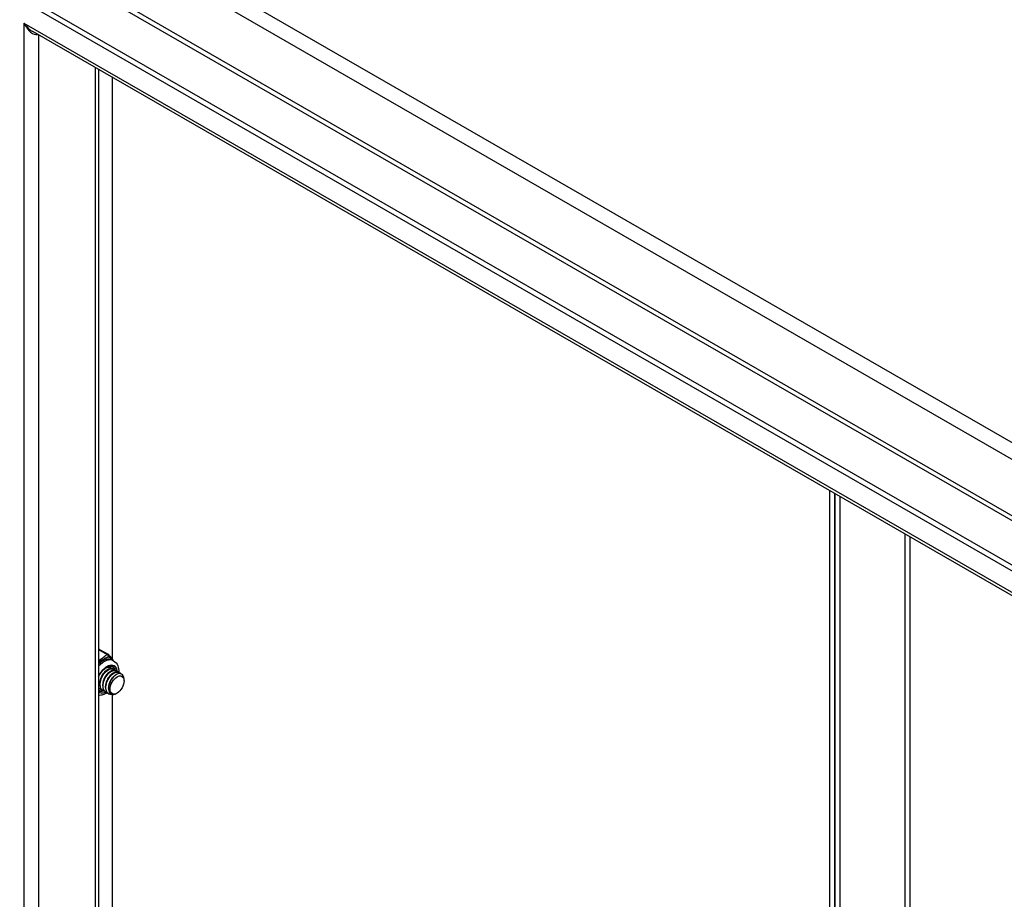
# Model space of a CAD drawing. Header units: inches. Extents: x 18 to 430, y 47 to 208.
# Tile 109 of 112: x 392 to 401, y 173 to 181. Entities that reach past the tile are written whole.
import ezdxf

# ---------------------------------------------------------------- set-up
doc = ezdxf.new("R2010")
doc.units = ezdxf.units.IN
doc.header["$MEASUREMENT"] = 0
doc.layers.add('Visible Edges(ANSI)', color=7, linetype='Continuous', lineweight=25)
doc.layers.add('Visible Tangent Edges(ANSI)', color=7, linetype='Continuous', lineweight=25)

msp = doc.modelspace()

# ---------------------------------------------------------------- linework, layer by layer
at = {"layer": 'Visible Edges(ANSI)'}
for p, q in [((420.2843, 165.0638), (391.588, 181.5889)), ((391.6361, 181.6166), (420.3324, 165.0915)), ((420.1984, 164.8709), (391.7151, 181.2733)), ((392.3543, 180.9052), (392.3543, 152.7971)), ((392.49, 175.174), (392.49, 180.8271)), ((399.4649, 157.9485), (399.4649, 176.8105)), ((399.5129, 176.7828), (399.5129, 157.9208)), ((399.5129, 157.9208), (399.5129, 176.7828)), ((399.561, 176.7551), (399.561, 157.8931)), ((392.3639, 175.2713), (392.4476, 175.2232)), ((392.4693, 175.0963), (392.4721, 175.0947)), ((392.4872, 175.1678), (392.5012, 175.1598)), ((392.4972, 175.0803), (392.5, 175.0787)), ((392.4342, 175.0678), (392.4467, 175.075)), ((392.4621, 175.0518), (392.4746, 175.059)), ((392.4899, 175.0357), (392.5024, 175.0429)), ((392.5178, 175.0197), (392.5275, 175.0253)), ((392.5251, 175.0642), (392.5279, 175.0626)), ((392.5529, 175.0482), (392.5557, 175.0466)), ((392.3674, 174.9315), (392.3674, 174.946)), ((392.3953, 174.9155), (392.3953, 174.9299)), ((392.4232, 174.8994), (392.4231, 174.9139)), ((392.451, 174.8906), (392.451, 174.8978)), ((392.6026, 174.9641), (392.6026, 174.9802)), ((392.3605, 174.8705), (392.3543, 174.875)), ((392.3674, 174.887), (392.3702, 174.8854)), ((392.3952, 174.871), (392.398, 174.8694)), ((392.4231, 174.8549), (392.4259, 174.8533)), ((392.4509, 174.8389), (392.4537, 174.8373)), ((392.49, 167.8925), (392.49, 174.8321)), ((392.5346, 174.8462), (392.5306, 174.8438))]:
    msp.add_line(p, q, dxfattribs=at)
at = {"layer": 'Visible Edges(ANSI)', "flags": 128}
for points in [[(392.4536, 175.2179), (392.4585, 175.2115), (392.4641, 175.2046), (392.4764, 175.1901), (392.489, 175.1751), (392.495, 175.1676), (392.5005, 175.1602)], [(392.3543, 175.0027), (392.3609, 175.0161), (392.3684, 175.0291), (392.3767, 175.0416), (392.3856, 175.0533), (392.3951, 175.0642), (392.405, 175.0741), (392.4151, 175.0829), (392.4254, 175.0905), (392.4356, 175.0967), (392.4456, 175.1015), (392.4553, 175.105), (392.4644, 175.107), (392.473, 175.1077), (392.4808, 175.1072), (392.4878, 175.1054), (392.4941, 175.1025)], [(392.4972, 175.0803), (392.4897, 175.0835), (392.4813, 175.0849), (392.4723, 175.0844), (392.4627, 175.0822), (392.4527, 175.0782), (392.4426, 175.0725), (392.4324, 175.0652), (392.4225, 175.0563), (392.4129, 175.0461), (392.4038, 175.0347), (392.3955, 175.0223), (392.388, 175.0091), (392.3815, 174.9954), (392.3762, 174.9813), (392.372, 174.9671), (392.3692, 174.953), (392.3677, 174.9393), (392.3676, 174.9262), (392.3689, 174.9138), (392.3716, 174.9025), (392.3756, 174.8925), (392.381, 174.8837), (392.3875, 174.8765), (392.3952, 174.871)], [(392.4117, 174.8642), (392.4014, 174.8676), (392.3922, 174.8733), (392.3845, 174.8812), (392.3783, 174.891), (392.3739, 174.9026), (392.3711, 174.9158), (392.3702, 174.9302), (392.3712, 174.9455), (392.3739, 174.9614), (392.3783, 174.9776), (392.3843, 174.9936), (392.3917, 175.0093), (392.4005, 175.0241), (392.4103, 175.0379), (392.4209, 175.0502), (392.4321, 175.0609), (392.4436, 175.0697), (392.4552, 175.0764), (392.4665, 175.0809), (392.4773, 175.0831), (392.4874, 175.0829), (392.4965, 175.0804), (392.5044, 175.0756), (392.5109, 175.0687)], [(392.4317, 175.0945), (392.4343, 175.0955), (392.4369, 175.0964), (392.4396, 175.0972), (392.4421, 175.0979), (392.4447, 175.0985), (392.4472, 175.0989), (392.4497, 175.0992), (392.4521, 175.0993), (392.4545, 175.0994), (392.4568, 175.0993), (392.4591, 175.099), (392.4614, 175.0987), (392.4636, 175.0982), (392.4657, 175.0976), (392.4677, 175.0968), (392.4697, 175.096), (392.4717, 175.095), (392.4735, 175.0939), (392.4753, 175.0926), (392.477, 175.0913), (392.4787, 175.0898), (392.4802, 175.0882), (392.4817, 175.0865), (392.4831, 175.0847)], [(392.4693, 175.0963), (392.4684, 175.0969), (392.4674, 175.0974), (392.4664, 175.0978), (392.4655, 175.0982), (392.4644, 175.0986), (392.4634, 175.099), (392.4624, 175.0994), (392.4613, 175.0997), (392.4602, 175.0999), (392.4591, 175.1002), (392.458, 175.1004), (392.4569, 175.1006), (392.4558, 175.1007), (392.4546, 175.1008), (392.4535, 175.1009), (392.4523, 175.101), (392.4511, 175.101), (392.4499, 175.101), (392.4487, 175.1009), (392.4475, 175.1008), (392.4463, 175.1007), (392.445, 175.1006), (392.4438, 175.1004), (392.4425, 175.1002)], [(392.5012, 175.1598), (392.5143, 175.1505), (392.5256, 175.1391), (392.5348, 175.1261), (392.5418, 175.1119), (392.5468, 175.0969), (392.55, 175.0814), (392.5514, 175.0654), (392.5514, 175.049)], [(392.4342, 175.0678), (392.43, 175.0651), (392.4257, 175.0621), (392.4215, 175.0588), (392.4173, 175.0552), (392.4131, 175.0513), (392.409, 175.047), (392.4051, 175.0426), (392.4012, 175.0378), (392.3975, 175.0329), (392.394, 175.0277), (392.3906, 175.0223), (392.3874, 175.0168), (392.3843, 175.0111), (392.3815, 175.0052), (392.3789, 174.9993), (392.3766, 174.9934), (392.3745, 174.9873), (392.3726, 174.9813), (392.371, 174.9753), (392.3697, 174.9693), (392.3687, 174.9633), (392.368, 174.9574), (392.3676, 174.9516), (392.3675, 174.946)], [(392.4621, 175.0517), (392.4578, 175.0491), (392.4536, 175.0461), (392.4493, 175.0428), (392.4451, 175.0391), (392.441, 175.0352), (392.4369, 175.031), (392.4329, 175.0265), (392.4291, 175.0218), (392.4254, 175.0168), (392.4218, 175.0116), (392.4184, 175.0063), (392.4152, 175.0007), (392.4122, 174.995), (392.4094, 174.9892), (392.4068, 174.9833), (392.4044, 174.9773), (392.4023, 174.9713), (392.4005, 174.9653), (392.3989, 174.9592), (392.3976, 174.9532), (392.3966, 174.9473), (392.3959, 174.9414), (392.3955, 174.9356), (392.3953, 174.9299)], [(392.5251, 175.0642), (392.5175, 175.0674), (392.5092, 175.0688), (392.5001, 175.0684), (392.4905, 175.0662), (392.4806, 175.0622), (392.4704, 175.0565), (392.4603, 175.0491), (392.4503, 175.0403), (392.4408, 175.0301), (392.4317, 175.0187), (392.4234, 175.0063), (392.4159, 174.9931), (392.4094, 174.9793), (392.404, 174.9652), (392.3999, 174.951), (392.397, 174.9369), (392.3955, 174.9232), (392.3954, 174.9101), (392.3967, 174.8978), (392.3994, 174.8865), (392.4035, 174.8764), (392.4088, 174.8677), (392.4154, 174.8605), (392.4231, 174.8549)], [(392.4396, 174.8481), (392.4292, 174.8516), (392.4201, 174.8573), (392.4124, 174.8651), (392.4062, 174.875), (392.4017, 174.8866), (392.399, 174.8997), (392.3981, 174.9141), (392.399, 174.9294), (392.4017, 174.9453), (392.4061, 174.9615), (392.4121, 174.9776), (392.4196, 174.9932), (392.4283, 175.0081), (392.4381, 175.0218), (392.4487, 175.0342), (392.4599, 175.0449), (392.4715, 175.0537), (392.483, 175.0604), (392.4943, 175.0649), (392.5052, 175.0671), (392.5153, 175.0669), (392.5244, 175.0644), (392.5323, 175.0596), (392.5388, 175.0526)], [(392.4899, 175.0357), (392.4857, 175.033), (392.4814, 175.0301), (392.4772, 175.0267), (392.473, 175.0231), (392.4688, 175.0192), (392.4648, 175.0149), (392.4608, 175.0105), (392.4569, 175.0057), (392.4532, 175.0008), (392.4497, 174.9956), (392.4463, 174.9902), (392.4431, 174.9847), (392.4401, 174.979), (392.4372, 174.9732), (392.4347, 174.9673), (392.4323, 174.9613), (392.4302, 174.9553), (392.4283, 174.9492), (392.4268, 174.9432), (392.4255, 174.9372), (392.4245, 174.9312), (392.4237, 174.9253), (392.4233, 174.9196), (392.4232, 174.9139)], [(392.5529, 175.0482), (392.5454, 175.0514), (392.537, 175.0528), (392.528, 175.0524), (392.5184, 175.0501), (392.5084, 175.0461), (392.4983, 175.0404), (392.4881, 175.0331), (392.4782, 175.0242), (392.4686, 175.014), (392.4596, 175.0026), (392.4512, 174.9902), (392.4437, 174.9771), (392.4373, 174.9633), (392.4319, 174.9492), (392.4277, 174.935), (392.4249, 174.9209), (392.4234, 174.9072), (392.4233, 174.8941), (392.4246, 174.8818), (392.4273, 174.8705), (392.4313, 174.8604), (392.4367, 174.8517), (392.4433, 174.8445), (392.4509, 174.8389)], [(392.4949, 174.8331), (392.4813, 174.8311), (392.4686, 174.8319), (392.4571, 174.8355), (392.4471, 174.8419), (392.4388, 174.851), (392.4325, 174.8624), (392.4282, 174.8759), (392.4262, 174.8911), (392.4263, 174.9076), (392.4287, 174.925), (392.4332, 174.9428), (392.4396, 174.9606), (392.4479, 174.9779), (392.4576, 174.9942), (392.4686, 175.0091), (392.4806, 175.0222), (392.4931, 175.0332), (392.5059, 175.0417), (392.5186, 175.0476), (392.5307, 175.0507), (392.542, 175.051), (392.5522, 175.0484), (392.5608, 175.043), (392.5678, 175.035)], [(392.5178, 175.0197), (392.5135, 175.017), (392.5093, 175.014), (392.505, 175.0107), (392.5008, 175.0071), (392.4967, 175.0031), (392.4926, 174.9989), (392.4887, 174.9944), (392.4848, 174.9897), (392.4811, 174.9847), (392.4775, 174.9796), (392.4741, 174.9742), (392.4709, 174.9686), (392.4679, 174.9629), (392.4651, 174.9571), (392.4625, 174.9512), (392.4602, 174.9452), (392.4581, 174.9392), (392.4562, 174.9332), (392.4546, 174.9271), (392.4533, 174.9211), (392.4523, 174.9152), (392.4516, 174.9093), (392.4512, 174.9035), (392.451, 174.8979)], [(392.5999, 175.0025), (392.5952, 175.0148), (392.5881, 175.0245), (392.579, 175.0313), (392.5682, 175.0349), (392.5559, 175.0352), (392.5427, 175.0323), (392.5289, 175.0261), (392.515, 175.0168), (392.5014, 175.0048), (392.4887, 174.9903), (392.4772, 174.9739), (392.4674, 174.9562), (392.4597, 174.9376), (392.4543, 174.9189), (392.4514, 174.9006), (392.4513, 174.8835), (392.4538, 174.8681), (392.459, 174.855), (392.4667, 174.8446), (392.4766, 174.8374), (392.4884, 174.8337), (392.5016, 174.8335), (392.5159, 174.8369), (392.5306, 174.8438)], [(392.3839, 174.8802), (392.3823, 174.8806), (392.3809, 174.8809), (392.3794, 174.8814), (392.3779, 174.8819), (392.3765, 174.8824), (392.3751, 174.8829), (392.3737, 174.8836), (392.3724, 174.8842), (392.371, 174.8849), (392.3697, 174.8856), (392.3685, 174.8864), (392.3672, 174.8873), (392.366, 174.8881), (392.3648, 174.8891), (392.3636, 174.89), (392.3624, 174.891), (392.3613, 174.892), (392.3602, 174.8931), (392.3592, 174.8942), (392.3581, 174.8954), (392.3571, 174.8966), (392.3562, 174.8978), (392.3552, 174.8991), (392.3543, 174.9004)], [(392.3543, 174.8983), (392.3548, 174.8977), (392.3553, 174.8971), (392.3557, 174.8966), (392.3562, 174.896), (392.3567, 174.8955), (392.3572, 174.8949), (392.3577, 174.8944), (392.3583, 174.8939), (392.3588, 174.8934), (392.3593, 174.8929), (392.3598, 174.8924), (392.3604, 174.892), (392.3609, 174.8915), (392.3615, 174.891), (392.362, 174.8906), (392.3626, 174.8902), (392.3632, 174.8897), (392.3638, 174.8893), (392.3643, 174.8889), (392.3649, 174.8885), (392.3655, 174.8881), (392.3661, 174.8877), (392.3667, 174.8874), (392.3674, 174.887)], [(392.356, 174.8963), (392.3559, 174.8963), (392.3559, 174.8963), (392.3558, 174.8963), (392.3557, 174.8963), (392.3556, 174.8963), (392.3556, 174.8964), (392.3555, 174.8964), (392.3554, 174.8964), (392.3554, 174.8964), (392.3553, 174.8964), (392.3552, 174.8964), (392.3551, 174.8965), (392.3551, 174.8965), (392.355, 174.8965), (392.3549, 174.8965), (392.3549, 174.8965), (392.3548, 174.8965), (392.3547, 174.8965), (392.3547, 174.8966), (392.3546, 174.8966), (392.3545, 174.8966), (392.3544, 174.8966), (392.3544, 174.8966), (392.3543, 174.8966)], [(392.437, 174.8488), (392.4274, 174.8428), (392.4175, 174.8376), (392.4075, 174.8331), (392.3972, 174.8294), (392.3867, 174.8265), (392.376, 174.8245), (392.3652, 174.8236), (392.3543, 174.8238)]]:
    msp.add_lwpolyline(points, dxfattribs=at)
at = {"layer": 'Visible Edges(ANSI)'}
for centre, start, end in [((392.3541, 175.2543), 60.06401, 89.35397), ((392.4378, 175.2061), 36.71604, 60.06401)]:
    msp.add_arc(centre, 0.0197, start, end, dxfattribs=at)
for centre, major_axis, start_param, end_param in [((392.419, 174.9913), (0.0668, 0.116), 5.718546, 6.217869), ((392.3911, 175.0073), (0.0786, 0.1365), 5.540636, 5.67712), ((392.5205, 174.9329), (0.058, 0.1006), 5.495853, 5.750129), ((392.419, 174.9913), (-0.0668, -0.116), 0.065316, 0.520508), ((392.3911, 175.0073), (0.0786, 0.1365), 3.747658, 3.892421)]:
    msp.add_ellipse(centre, major_axis=major_axis, ratio=0.578093, start_param=start_param, end_param=end_param, dxfattribs=at)
msp.add_ellipse((392.5344, 174.9249), major_axis=(-0.0481, -0.0836), ratio=0.578093, dxfattribs=at)
at = {"layer": 'Visible Tangent Edges(ANSI)'}
for p, q in [((421.4333, 165.6474), (391.8748, 182.669)), ((391.8048, 182.5477), (421.3633, 165.5261)), ((420.7989, 165.3049), (392.3691, 181.6765)), ((420.7055, 165.308), (392.4186, 181.5974)), ((391.6293, 181.3563), (420.2429, 164.8789)), ((391.6293, 181.3563), (391.6293, 152.3614)), ((391.7693, 181.2421), (391.7693, 152.4677)), ((392.3253, 152.7879), (392.3253, 180.9219)), ((400.1981, 157.319), (400.1981, 176.3883)), ((400.242, 176.363), (400.242, 157.319)), ((392.3543, 175.2703), (392.4378, 175.2222))]:
    msp.add_line(p, q, dxfattribs=at)
at = {"layer": 'Visible Tangent Edges(ANSI)', "flags": 128}
for points in [[(392.4378, 175.2222), (392.4342, 175.2198), (392.4307, 175.2173), (392.4273, 175.2148), (392.424, 175.2123), (392.4209, 175.2097), (392.4178, 175.2071), (392.4147, 175.2044), (392.4117, 175.2018), (392.4087, 175.1991), (392.4057, 175.1964), (392.4028, 175.1938), (392.3997, 175.1911), (392.3967, 175.1885), (392.3935, 175.1859), (392.3902, 175.1834), (392.3868, 175.1809), (392.3833, 175.1784), (392.3796, 175.1761), (392.3757, 175.1738), (392.3717, 175.1717), (392.3675, 175.1696), (392.3632, 175.1676), (392.3588, 175.1657), (392.3543, 175.1639)], [(392.3543, 175.1486), (392.359, 175.1514), (392.3638, 175.1542), (392.3685, 175.1569), (392.3733, 175.1596), (392.378, 175.1623), (392.3826, 175.165), (392.3872, 175.1676), (392.3916, 175.1702), (392.396, 175.1727), (392.4002, 175.1752), (392.4044, 175.1775), (392.4084, 175.1798), (392.4123, 175.182), (392.4161, 175.1842), (392.4199, 175.1862), (392.4236, 175.1881), (392.4273, 175.1899), (392.4309, 175.1917), (392.4345, 175.1933), (392.4381, 175.1949), (392.4417, 175.1963), (392.4453, 175.1977), (392.4488, 175.199), (392.4524, 175.2001)], [(392.4524, 175.2001), (392.4542, 175.199), (392.456, 175.1978), (392.4579, 175.1966), (392.4598, 175.1953), (392.4618, 175.194), (392.4637, 175.1927), (392.4657, 175.1913), (392.4677, 175.1899), (392.4697, 175.1884), (392.4717, 175.1869), (392.4737, 175.1853), (392.4758, 175.1837), (392.4778, 175.182), (392.4798, 175.1804), (392.4818, 175.1786), (392.4837, 175.1769), (392.4857, 175.1751), (392.4876, 175.1732), (392.4895, 175.1713), (392.4914, 175.1694), (392.4932, 175.1674), (392.495, 175.1654), (392.4967, 175.1634), (392.4984, 175.1614)]]:
    msp.add_lwpolyline(points, dxfattribs=at)
at = {"layer": 'Visible Tangent Edges(ANSI)'}
for centre, major_axis, ratio, start_param, end_param in [((391.6993, 181.3966), (0.0954, -0.1316), 0.494861, 4.660263, 5.447595), ((391.6993, 181.3966), (0.0664, -0.1484), 0.494835, 4.763011, 6.227417), ((392.3541, 175.2543), (0.0098, 0.0171), 0.578093, 0, 0.767518), ((392.3939, 175.0057), (0.0933, 0.1621), 0.578093, 0, 1.087676), ((392.4078, 174.9977), (0.0933, 0.1621), 0.578093, 0, 1.200229), ((392.4378, 175.2061), (0.0098, 0.0171), 0.578093, 0, 0.783464), ((392.4378, 175.2061), (-0.0107, 0.0165), 0.609588, 3.996047, 5.470059), ((392.4378, 175.2061), (0.0158, 0.0118), 0.754115, 5.139012, 6.283185), ((392.4357, 174.9817), (0.0737, 0.1279), 0.578093, 5.586953, 7.960387), ((392.4357, 174.9817), (0.0727, 0.1262), 0.578093, 5.604861, 7.977379), ((392.4273, 174.9865), (0.0668, 0.116), 0.578093, 5.752575, 6.283185), ((392.4357, 174.9817), (-0.0727, -0.1262), 0.578093, 6.155921, 6.93146), ((392.4357, 174.9817), (-0.0737, -0.1279), 0.578093, 6.172913, 6.948591), ((392.4273, 174.9865), (-0.0668, -0.116), 0.578093, 0, 0.525906)]:
    msp.add_ellipse(centre, major_axis=major_axis, ratio=ratio, start_param=start_param, end_param=end_param, dxfattribs=at)

doc.saveas('drawing.dxf')
